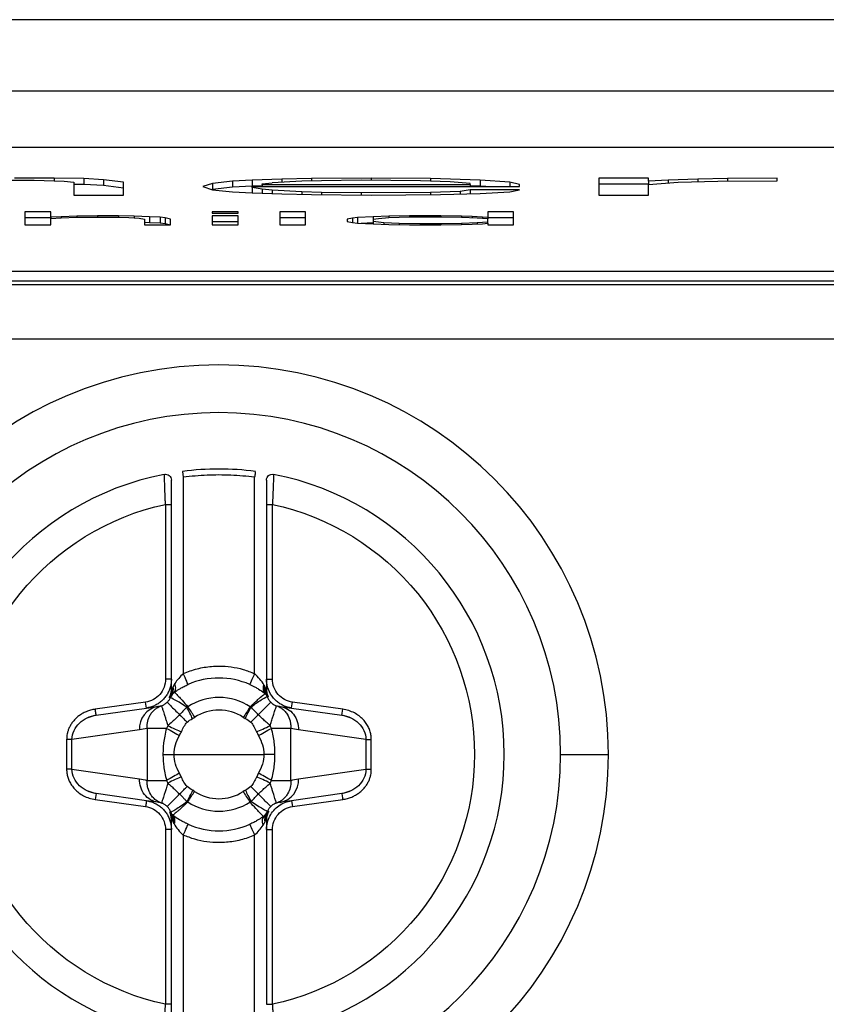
# Model space of a CAD drawing. Header units: millimetres. Extents: x 0 to 1118, y 0 to 864.
# Tile 19 of 48: x 395 to 409, y 302 to 319. Entities that reach past the tile are written whole.
import ezdxf

# ---------------------------------------------------------------- set-up
doc = ezdxf.new("R2010")
doc.units = ezdxf.units.MM

msp = doc.modelspace()

# ---------------------------------------------------------------- linework, layer by layer
for p, q in [((522.19, 318.996), (274.697, 318.996)), ((367.26, 317.8), (429.657, 317.8)), ((366.958, 316.853), (429.958, 316.853)), ((394.851, 316.296), (395.351, 316.296)), ((395.684, 316.331), (395.017, 316.331)), ((395.351, 316.296), (395.684, 316.287)), ((396.184, 316.322), (395.684, 316.331)), ((395.684, 316.331), (395.684, 316.287)), ((395.684, 316.287), (395.851, 316.278)), ((395.851, 316.278), (396.017, 316.26)), ((396.017, 316.26), (396.017, 316.046)), ((396.184, 316.222), (396.017, 316.225)), ((396.517, 316.304), (396.184, 316.322)), ((396.184, 316.322), (396.184, 316.222)), ((396.517, 316.205), (396.184, 316.222)), ((396.851, 316.26), (396.517, 316.304)), ((396.517, 316.304), (396.517, 316.205)), ((396.851, 316.046), (396.851, 316.26)), ((398.351, 316.242), (398.184, 316.189)), ((398.684, 316.278), (398.351, 316.242)), ((398.351, 316.242), (398.351, 316.142)), ((399.017, 316.296), (398.684, 316.278)), ((398.684, 316.278), (398.684, 316.178)), ((399.517, 316.313), (399.017, 316.296)), ((399.017, 316.296), (399.017, 316.196)), ((399.184, 316.233), (399.351, 316.251)), ((399.184, 316.224), (399.184, 316.233)), ((399.184, 316.224), (399.184, 316.189)), ((399.184, 316.224), (402.684, 316.224)), ((399.851, 316.278), (399.351, 316.251)), ((400.017, 316.322), (399.517, 316.313)), ((399.517, 316.313), (399.517, 316.26)), ((400.184, 316.287), (399.851, 316.278)), ((401.017, 316.331), (400.017, 316.322)), ((400.017, 316.322), (400.017, 316.282)), ((400.851, 316.296), (400.184, 316.287)), ((401.851, 316.287), (400.851, 316.296)), ((402.017, 316.322), (401.017, 316.331)), ((401.017, 316.331), (401.017, 316.294)), ((402.351, 316.269), (401.851, 316.287)), ((402.851, 316.296), (402.017, 316.322)), ((402.017, 316.322), (402.017, 316.281)), ((402.684, 316.242), (402.351, 316.269)), ((402.684, 316.224), (402.684, 316.242)), ((402.684, 316.224), (402.684, 316.189)), ((403.351, 316.26), (402.851, 316.296)), ((402.851, 316.296), (402.851, 316.196)), ((403.517, 316.224), (403.351, 316.26)), ((403.351, 316.26), (403.351, 316.189)), ((403.517, 316.189), (403.517, 316.224)), ((405.684, 316.331), (404.851, 316.331)), ((404.851, 316.331), (404.851, 316.046)), ((405.684, 316.231), (404.851, 316.231)), ((405.684, 316.278), (405.684, 316.331)), ((406.017, 316.296), (405.684, 316.278)), ((405.684, 316.278), (405.684, 316.224)), ((405.684, 316.224), (406.184, 316.26)), ((405.684, 316.046), (405.684, 316.224)), ((406.517, 316.313), (406.017, 316.296)), ((406.017, 316.296), (406.017, 316.248)), ((406.184, 316.26), (406.851, 316.278)), ((407.017, 316.322), (406.517, 316.313)), ((406.517, 316.313), (406.517, 316.269)), ((406.851, 316.278), (407.851, 316.287)), ((407.851, 316.331), (407.017, 316.322)), ((407.017, 316.322), (407.017, 316.279)), ((407.851, 316.287), (407.851, 316.331)), ((396.851, 316.16), (396.517, 316.205)), ((398.184, 316.189), (398.351, 316.135)), ((398.351, 316.142), (398.34, 316.139)), ((398.684, 316.178), (398.351, 316.142)), ((398.351, 316.135), (398.684, 316.1)), ((399.017, 316.196), (398.684, 316.178)), ((398.684, 316.1), (399.017, 316.082)), ((399.184, 316.202), (399.017, 316.196)), ((399.017, 316.171), (399.017, 316.189)), ((399.017, 316.189), (403.517, 316.189)), ((399.184, 316.144), (399.017, 316.171)), ((399.017, 316.171), (399.017, 316.082)), ((399.017, 316.082), (399.517, 316.064)), ((399.351, 316.126), (399.184, 316.144)), ((399.184, 316.144), (399.184, 316.076)), ((399.851, 316.1), (399.351, 316.126)), ((399.351, 316.126), (399.351, 316.07)), ((399.517, 316.064), (400.017, 316.055)), ((400.184, 316.091), (399.851, 316.1)), ((399.851, 316.1), (399.851, 316.058)), ((400.017, 316.055), (401.017, 316.046)), ((400.851, 316.082), (400.184, 316.091)), ((400.184, 316.091), (400.184, 316.054)), ((402.017, 316.091), (400.851, 316.082)), ((400.851, 316.082), (400.851, 316.048)), ((401.017, 316.046), (402.184, 316.055)), ((402.517, 316.108), (402.017, 316.091)), ((402.017, 316.091), (402.017, 316.054)), ((402.184, 316.055), (402.851, 316.073)), ((402.684, 316.135), (402.517, 316.108)), ((402.517, 316.108), (402.517, 316.064)), ((402.851, 316.196), (402.684, 316.201)), ((403.517, 316.135), (402.684, 316.135)), ((402.684, 316.135), (402.684, 316.068)), ((402.949, 316.189), (402.851, 316.196)), ((402.851, 316.073), (403.351, 316.1)), ((403.351, 316.1), (403.517, 316.135)), ((396.017, 316.046), (396.851, 316.046)), ((404.851, 316.046), (405.684, 316.046)), ((395.63, 315.765), (395.192, 315.765)), ((395.192, 315.765), (395.192, 315.545)), ((395.63, 315.671), (395.63, 315.765)), ((398.78, 315.765), (398.342, 315.765)), ((398.342, 315.765), (398.342, 315.741)), ((398.342, 315.741), (398.78, 315.741)), ((398.78, 315.741), (398.78, 315.765)), ((399.917, 315.765), (399.48, 315.765)), ((399.48, 315.765), (399.48, 315.545)), ((399.917, 315.545), (399.917, 315.765)), ((403.417, 315.765), (402.98, 315.765)), ((402.98, 315.765), (402.98, 315.666)), ((403.417, 315.545), (403.417, 315.765)), ((395.63, 315.665), (395.192, 315.665)), ((395.805, 315.68), (395.63, 315.671)), ((395.63, 315.671), (395.63, 315.652)), ((395.63, 315.652), (395.805, 315.662)), ((395.63, 315.545), (395.63, 315.652)), ((396.067, 315.69), (395.805, 315.68)), ((395.805, 315.68), (395.805, 315.662)), ((395.805, 315.662), (396.067, 315.671)), ((396.417, 315.694), (396.067, 315.69)), ((396.067, 315.69), (396.067, 315.671)), ((396.067, 315.671), (396.417, 315.676)), ((396.767, 315.694), (396.417, 315.694)), ((396.417, 315.694), (396.417, 315.676)), ((396.417, 315.676), (396.767, 315.671)), ((397.03, 315.69), (396.767, 315.694)), ((396.767, 315.694), (396.767, 315.671)), ((396.767, 315.671), (396.942, 315.666)), ((396.942, 315.666), (397.117, 315.657)), ((397.292, 315.68), (397.03, 315.69)), ((397.03, 315.69), (397.03, 315.662)), ((397.117, 315.657), (397.205, 315.638)), ((397.205, 315.638), (397.205, 315.545)), ((397.292, 315.58), (397.205, 315.584)), ((397.467, 315.671), (397.292, 315.68)), ((397.292, 315.68), (397.292, 315.58)), ((397.467, 315.571), (397.292, 315.58)), ((397.555, 315.662), (397.467, 315.671)), ((397.467, 315.671), (397.467, 315.571)), ((397.555, 315.562), (397.467, 315.571)), ((397.642, 315.638), (397.555, 315.662)), ((397.555, 315.662), (397.555, 315.562)), ((397.619, 315.545), (397.555, 315.562)), ((397.642, 315.545), (397.642, 315.638)), ((398.78, 315.694), (398.342, 315.694)), ((398.342, 315.694), (398.342, 315.545)), ((398.78, 315.595), (398.342, 315.595)), ((398.78, 315.545), (398.78, 315.694)), ((399.917, 315.665), (399.48, 315.665)), ((400.705, 315.657), (400.617, 315.638)), ((400.617, 315.638), (400.617, 315.601)), ((400.617, 315.601), (400.705, 315.582)), ((400.792, 315.666), (400.705, 315.657)), ((400.705, 315.657), (400.705, 315.582)), ((400.705, 315.582), (400.792, 315.573)), ((401.055, 315.68), (400.792, 315.666)), ((400.792, 315.666), (400.792, 315.573)), ((400.792, 315.573), (401.055, 315.559)), ((401.055, 315.58), (400.852, 315.57)), ((401.317, 315.69), (401.055, 315.68)), ((401.055, 315.68), (401.055, 315.634)), ((401.142, 315.648), (401.055, 315.634)), ((401.055, 315.634), (401.055, 315.606)), ((401.055, 315.606), (401.23, 315.582)), ((401.055, 315.606), (401.055, 315.559)), ((401.055, 315.559), (401.317, 315.549)), ((401.317, 315.662), (401.142, 315.648)), ((401.23, 315.582), (401.492, 315.573)), ((401.23, 315.582), (401.23, 315.553)), ((401.667, 315.694), (401.317, 315.69)), ((401.317, 315.69), (401.317, 315.662)), ((401.667, 315.671), (401.317, 315.662)), ((401.492, 315.573), (401.842, 315.568)), ((401.492, 315.573), (401.492, 315.547)), ((402.192, 315.694), (401.667, 315.694)), ((401.667, 315.694), (401.667, 315.671)), ((402.192, 315.671), (401.667, 315.671)), ((401.842, 315.568), (401.842, 315.545)), ((401.842, 315.568), (402.192, 315.568)), ((402.542, 315.69), (402.192, 315.694)), ((402.192, 315.694), (402.192, 315.671)), ((402.542, 315.666), (402.192, 315.671)), ((402.192, 315.568), (402.542, 315.573)), ((402.192, 315.568), (402.192, 315.545)), ((402.717, 315.685), (402.542, 315.69)), ((402.542, 315.69), (402.542, 315.666)), ((402.805, 315.657), (402.542, 315.666)), ((402.542, 315.573), (402.805, 315.582)), ((402.542, 315.573), (402.542, 315.549)), ((402.542, 315.549), (402.717, 315.554)), ((402.892, 315.676), (402.717, 315.685)), ((402.717, 315.685), (402.717, 315.66)), ((402.717, 315.554), (402.892, 315.563)), ((402.98, 315.643), (402.805, 315.657)), ((402.805, 315.582), (402.98, 315.596)), ((402.805, 315.582), (402.805, 315.559)), ((402.98, 315.666), (402.892, 315.676)), ((402.892, 315.676), (402.892, 315.65)), ((402.892, 315.563), (402.98, 315.573)), ((402.98, 315.666), (402.98, 315.643)), ((403.417, 315.665), (402.98, 315.665)), ((402.98, 315.596), (402.98, 315.643)), ((402.98, 315.573), (402.98, 315.596)), ((402.98, 315.573), (402.98, 315.545)), ((395.192, 315.545), (395.63, 315.545)), ((397.205, 315.545), (397.642, 315.545)), ((398.342, 315.545), (398.78, 315.545)), ((399.48, 315.545), (399.917, 315.545)), ((401.317, 315.549), (401.667, 315.545)), ((401.667, 315.545), (402.192, 315.545)), ((402.192, 315.545), (402.542, 315.549)), ((402.98, 315.545), (403.417, 315.545)), ((429.958, 314.76), (366.958, 314.76)), ((366.958, 314.6), (429.958, 314.6)), ((432.558, 314.533), (364.358, 314.533)), ((523.33, 313.623), (273.587, 313.623)), ((397.846, 311.397), (397.858, 311.298)), ((397.858, 311.298), (397.858, 307.995)), ((399.058, 307.995), (399.058, 311.298)), ((397.558, 310.841), (397.558, 307.901)), ((397.658, 307.901), (397.658, 310.841)), ((399.258, 310.841), (399.258, 307.901)), ((399.358, 307.901), (399.358, 310.841)), ((397.658, 307.901), (397.558, 307.901)), ((397.658, 307.736), (397.658, 307.901)), ((399.258, 307.901), (399.358, 307.901)), ((399.258, 307.901), (399.258, 307.736)), ((397.71, 307.681), (397.698, 307.672)), ((399.246, 307.65), (399.235, 307.66)), ((399.27, 307.611), (399.27, 307.611)), ((397.223, 307.515), (396.377, 307.396)), ((397.237, 307.416), (397.223, 307.515)), ((397.237, 307.416), (397.428, 307.443)), ((397.641, 307.593), (397.641, 307.593)), ((399.489, 307.443), (399.68, 307.416)), ((400.54, 307.396), (399.694, 307.515)), ((396.239, 307.252), (396.39, 307.299)), ((396.391, 307.297), (397.237, 307.416)), ((399.68, 307.416), (400.526, 307.297)), ((400.526, 307.297), (400.54, 307.396)), ((400.526, 307.299), (400.678, 307.252)), ((397.121, 307.047), (395.985, 306.887)), ((397.25, 307.074), (397.25, 306.199)), ((399.667, 306.199), (399.667, 307.074)), ((400.931, 306.887), (399.796, 307.047)), ((395.985, 306.887), (395.895, 306.887)), ((395.895, 306.887), (395.895, 306.385)), ((395.985, 306.385), (395.985, 306.887)), ((400.931, 306.887), (401.022, 306.887)), ((400.931, 306.887), (400.931, 306.385)), ((401.022, 306.385), (401.022, 306.887)), ((397.702, 306.636), (398.458, 306.636)), ((398.458, 306.636), (399.215, 306.636)), ((404.208, 306.636), (405.011, 306.636)), ((395.985, 306.385), (395.895, 306.385)), ((395.985, 306.385), (397.121, 306.226)), ((399.796, 306.226), (400.931, 306.385)), ((400.931, 306.385), (401.022, 306.385)), ((396.39, 305.974), (396.239, 306.021)), ((396.391, 305.976), (396.377, 305.877)), ((397.237, 305.857), (396.391, 305.976)), ((400.526, 305.976), (399.68, 305.857)), ((400.678, 306.021), (400.526, 305.974)), ((396.377, 305.877), (397.223, 305.758)), ((397.428, 305.83), (397.237, 305.857)), ((399.68, 305.857), (399.489, 305.83)), ((399.68, 305.857), (399.694, 305.758)), ((399.694, 305.758), (400.54, 305.877)), ((397.647, 305.662), (397.647, 305.662)), ((397.671, 305.622), (397.682, 305.612)), ((399.276, 305.68), (399.276, 305.679)), ((397.658, 305.371), (397.658, 305.537)), ((399.207, 305.592), (399.218, 305.601)), ((399.258, 305.537), (399.258, 305.371)), ((397.558, 305.371), (397.558, 302.432)), ((397.658, 305.371), (397.558, 305.371)), ((397.658, 302.432), (397.658, 305.371)), ((399.258, 305.371), (399.358, 305.371)), ((399.258, 305.371), (399.258, 302.432)), ((399.358, 302.432), (399.358, 305.371)), ((397.858, 305.278), (397.858, 301.975)), ((399.058, 301.975), (399.058, 305.278))]:
    msp.add_line(p, q)
at = {"flags": 128}
for points in [[(397.516, 306.636), (397.542, 306.636), (397.567, 306.636), (397.592, 306.636), (397.616, 306.636), (397.639, 306.636), (397.661, 306.636), (397.682, 306.636), (397.702, 306.636)], [(399.401, 306.636), (399.375, 306.636), (399.35, 306.636), (399.325, 306.636), (399.301, 306.636), (399.278, 306.636), (399.256, 306.636), (399.235, 306.636), (399.215, 306.636)]]:
    msp.add_lwpolyline(points, dxfattribs=at)
for centre, radius, start, end in [((398.458, 306.636), 6.553, 0, 180), ((398.458, 306.636), 5.75, 0, 180), ((398.458, 306.636), 4.8, 82.6656, 97.3344), ((398.458, 306.636), 4.8, 101.0397, 180), ((398.458, 306.636), 4.8, 0, 78.9603), ((398.458, 306.636), 1.285, 66.1722, 113.825), ((397.497, 307.073), 0.377, 100.5412, 183.9308), ((398.458, 306.636), 0.746, 56.6665, 123.0408), ((401.146, 306.244), 2.457, 151.0327, 156.0586), ((398.458, 306.636), 6.553, 180, 0), ((398.458, 306.636), 5.75, 180, 0), ((398.458, 306.636), 4.8, 180, 258.9603), ((398.458, 306.636), 4.8, 281.0397, 0), ((399.42, 306.2), 0.377, 280.5412, 3.9308), ((395.771, 307.029), 2.457, 331.0327, 336.0586), ((398.458, 306.636), 0.746, 236.6665, 303.0408), ((398.458, 306.636), 1.285, 246.1729, 293.8252)]:
    msp.add_arc(centre, radius, start, end)
for points, knots in [([(397.539, 311.347), (397.568, 311.353), (397.599, 311.345), (397.645, 311.308), (397.658, 311.279), (397.658, 311.249)], [0, 0, 0, 0, 0.5, 0.5, 1, 1, 1, 1]), ([(397.558, 310.841), (397.557, 310.863), (397.556, 310.906), (397.553, 310.968), (397.551, 311.025), (397.549, 311.077), (397.547, 311.123), (397.546, 311.165), (397.544, 311.222), (397.541, 311.286), (397.54, 311.338), (397.539, 311.344), (397.539, 311.347)], [0, 0, 0, 0, 0.08321, 0.162752, 0.23862, 0.310809, 0.379318, 0.444147, 0.505297, 0.673596, 0.838421, 1, 1, 1, 1]), ([(397.658, 310.841), (397.658, 310.947), (397.658, 311.053), (397.658, 311.204), (397.658, 311.249), (397.658, 311.249)], [0, 0, 0, 0, 0.5, 0.5, 1, 1, 1, 1]), ([(399.058, 311.298), (398.992, 311.306), (398.859, 311.321), (398.659, 311.333), (398.458, 311.338), (398.258, 311.333), (398.058, 311.321), (397.925, 311.306), (397.858, 311.298)], [0, 0, 0, 0, 0.167175, 0.33374, 0.5, 0.66626, 0.832825, 1, 1, 1, 1]), ([(399.071, 311.397), (399.071, 311.397), (399.07, 311.386), (399.065, 311.347), (399.061, 311.32), (399.058, 311.298)], [0, 0, 0, 0, 0.5, 0.5, 1, 1, 1, 1]), ([(399.258, 311.249), (399.258, 311.279), (399.272, 311.308), (399.317, 311.345), (399.349, 311.353), (399.378, 311.347)], [0, 0, 0, 0, 0.5, 0.5, 1, 1, 1, 1]), ([(399.258, 311.249), (399.258, 311.249), (399.258, 311.204), (399.258, 311.053), (399.258, 310.947), (399.258, 310.841)], [0, 0, 0, 0, 0.5, 0.5, 1, 1, 1, 1]), ([(399.378, 311.347), (399.377, 311.347), (399.377, 311.345), (399.377, 311.332), (399.376, 311.312), (399.375, 311.283), (399.374, 311.246), (399.372, 311.191), (399.369, 311.107), (399.364, 310.985), (399.36, 310.891), (399.358, 310.841)], [0, 0, 0, 0, 0.080565, 0.161919, 0.244095, 0.327122, 0.411028, 0.495836, 0.643959, 0.812033, 1, 1, 1, 1]), ([(397.558, 302.432), (396.596, 302.638), (395.733, 303.167), (394.496, 304.698), (394.158, 305.652), (394.158, 307.62), (394.496, 308.575), (395.733, 310.105), (396.596, 310.635), (397.558, 310.841)], [0, 0, 0, 0, 0.25, 0.25, 0.5, 0.5, 0.75, 0.75, 1, 1, 1, 1]), ([(397.558, 310.841), (397.583, 310.841), (397.611, 310.841), (397.649, 310.841), (397.658, 310.841), (397.658, 310.841)], [0, 0, 0, 0, 0.5, 0.5, 1, 1, 1, 1]), ([(399.258, 310.841), (399.258, 310.841), (399.267, 310.841), (399.306, 310.841), (399.334, 310.841), (399.358, 310.841)], [0, 0, 0, 0, 0.5, 0.5, 1, 1, 1, 1]), ([(399.358, 310.841), (400.321, 310.635), (401.183, 310.105), (402.421, 308.575), (402.758, 307.62), (402.758, 305.652), (402.421, 304.698), (401.183, 303.167), (400.321, 302.638), (399.358, 302.432)], [0, 0, 0, 0, 0.25, 0.25, 0.5, 0.5, 0.75, 0.75, 1, 1, 1, 1]), ([(397.858, 307.995), (397.897, 308.011), (397.973, 308.042), (398.091, 308.077), (398.212, 308.103), (398.334, 308.118), (398.486, 308.124), (398.664, 308.112), (398.867, 308.071), (398.994, 308.02), (399.058, 307.995)], [0, 0, 0, 0, 0.100657, 0.200297, 0.29962, 0.399329, 0.500123, 0.667197, 0.832734, 1, 1, 1, 1]), ([(397.939, 307.812), (397.939, 307.812), (397.931, 307.83), (397.9, 307.901), (397.877, 307.952), (397.858, 307.995)], [0, 0, 0, 0, 0.5, 0.5, 1, 1, 1, 1]), ([(399.058, 307.995), (399.039, 307.952), (399.017, 307.901), (398.985, 307.83), (398.978, 307.812), (398.977, 307.812)], [0, 0, 0, 0, 0.5, 0.5, 1, 1, 1, 1]), ([(397.558, 307.901), (397.558, 307.808), (397.524, 307.715), (397.402, 307.575), (397.315, 307.528), (397.223, 307.515)], [0, 0, 0, 0, 0.5, 0.5, 1, 1, 1, 1]), ([(397.658, 307.901), (397.657, 307.878), (397.655, 307.831), (397.64, 307.762), (397.615, 307.696), (397.582, 307.635), (397.54, 307.579), (397.49, 307.529), (397.433, 307.487), (397.372, 307.454), (397.306, 307.429), (397.26, 307.42), (397.237, 307.416)], [0, 0, 0, 0, 0.100222, 0.200291, 0.300246, 0.400125, 0.499968, 0.599814, 0.699701, 0.799668, 0.899755, 1, 1, 1, 1]), ([(397.693, 307.669), (397.712, 307.682), (397.725, 307.705), (397.733, 307.763), (397.728, 307.798), (397.716, 307.829)], [0, 0, 0, 0, 0.5, 0.5, 1, 1, 1, 1]), ([(397.693, 307.669), (397.705, 307.677), (397.728, 307.694), (397.767, 307.72), (397.814, 307.749), (397.871, 307.78), (397.917, 307.801), (397.939, 307.812)], [0, 0, 0, 0, 0.177982, 0.353743, 0.527652, 0.762772, 1, 1, 1, 1]), ([(398.977, 307.812), (398.992, 307.805), (399.024, 307.79), (399.074, 307.765), (399.145, 307.724), (399.205, 307.683), (399.239, 307.657), (399.248, 307.65)], [0, 0, 0, 0, 0.135654, 0.293465, 0.474264, 0.863534, 1, 1, 1, 1]), ([(399.248, 307.65), (399.228, 307.666), (399.214, 307.69), (399.203, 307.748), (399.206, 307.779), (399.215, 307.808)], [0, 0, 0, 0, 0.5, 0.5, 1, 1, 1, 1]), ([(399.68, 307.416), (399.657, 307.42), (399.611, 307.429), (399.545, 307.454), (399.483, 307.487), (399.427, 307.529), (399.353, 307.603), (399.28, 307.724), (399.259, 307.841), (399.258, 307.9), (399.258, 307.901)], [0, 0, 0, 0, 0.100429, 0.200709, 0.300879, 0.400977, 0.501043, 0.747195, 0.993978, 1, 1, 1, 1]), ([(399.694, 307.515), (399.602, 307.528), (399.515, 307.575), (399.393, 307.715), (399.358, 307.808), (399.358, 307.901)], [0, 0, 0, 0, 0.5, 0.5, 1, 1, 1, 1]), ([(397.622, 307.592), (397.629, 307.607), (397.643, 307.637), (397.656, 307.685), (397.658, 307.719), (397.658, 307.736)], [0, 0, 0, 0, 0.323707, 0.656853, 1, 1, 1, 1]), ([(397.669, 307.736), (397.668, 307.729), (397.664, 307.703), (397.654, 307.664), (397.638, 307.623), (397.627, 307.602), (397.622, 307.592)], [0, 0, 0, 0, 0.152184, 0.530321, 0.785824, 1, 1, 1, 1]), ([(397.642, 307.619), (397.645, 307.622), (397.65, 307.629), (397.657, 307.636), (397.661, 307.64)], [0, 0, 0, 0, 0.509187, 1, 1, 1, 1]), ([(397.71, 307.681), (397.711, 307.68), (397.713, 307.678), (397.725, 307.665), (397.746, 307.644), (397.782, 307.607), (397.844, 307.543), (397.903, 307.476), (397.937, 307.438)], [0, 0, 0, 0, 0.111026, 0.230944, 0.359666, 0.497271, 0.712512, 1, 1, 1, 1]), ([(398.984, 307.436), (398.999, 307.451), (399.027, 307.478), (399.066, 307.515), (399.098, 307.544), (399.124, 307.567), (399.144, 307.585), (399.18, 307.616), (399.223, 307.651), (399.231, 307.657), (399.235, 307.66)], [0, 0, 0, 0, 0.116826, 0.221027, 0.312349, 0.390766, 0.456277, 0.508858, 0.774523, 1, 1, 1, 1]), ([(398.996, 307.433), (399.067, 307.487), (399.136, 307.534), (399.237, 307.595), (399.268, 307.61), (399.27, 307.611)], [0, 0, 0, 0, 0.5, 0.5, 1, 1, 1, 1]), ([(399.288, 307.606), (399.282, 307.619), (399.269, 307.647), (399.257, 307.691), (399.252, 307.721), (399.249, 307.736)], [0, 0, 0, 0, 0.3233, 0.659901, 1, 1, 1, 1]), ([(399.258, 307.736), (399.258, 307.735), (399.258, 307.712), (399.263, 307.667), (399.28, 307.626), (399.288, 307.606)], [0, 0, 0, 0, 0.019293, 0.519732, 1, 1, 1, 1]), ([(399.26, 307.639), (399.263, 307.637), (399.268, 307.631), (399.273, 307.626), (399.275, 307.623)], [0, 0, 0, 0, 0.465235, 1, 1, 1, 1]), ([(399.27, 307.611), (399.277, 307.592), (399.29, 307.556), (399.316, 307.528), (399.329, 307.513)], [0, 0, 0, 0, 0.506108, 1, 1, 1, 1]), ([(397.25, 307.074), (397.249, 307.096), (397.249, 307.136), (397.263, 307.214), (397.292, 307.288), (397.338, 307.354), (397.381, 307.396), (397.432, 307.432), (397.47, 307.447), (397.491, 307.455)], [0, 0, 0, 0, 0.130826, 0.235825, 0.47108, 0.603467, 0.735804, 0.85261, 1, 1, 1, 1]), ([(397.491, 307.455), (397.509, 307.462), (397.545, 307.476), (397.574, 307.501), (397.588, 307.513)], [0, 0, 0, 0, 0.507, 1, 1, 1, 1]), ([(397.491, 307.455), (397.492, 307.454), (397.492, 307.452), (397.495, 307.441), (397.501, 307.423), (397.51, 307.396), (397.522, 307.358), (397.538, 307.31), (397.555, 307.254), (397.576, 307.189), (397.59, 307.144), (397.598, 307.119)], [0, 0, 0, 0, 0.092239, 0.184572, 0.28143, 0.385977, 0.500101, 0.61655, 0.750057, 0.861085, 1, 1, 1, 1]), ([(397.588, 307.513), (397.599, 307.525), (397.62, 307.549), (397.634, 307.578), (397.641, 307.593)], [0, 0, 0, 0, 0.4973395, 1, 1, 1, 1]), ([(397.588, 307.513), (397.59, 307.511), (397.609, 307.492), (397.685, 307.415), (397.741, 307.359), (397.796, 307.303)], [0, 0, 0, 0, 0.5, 0.5, 1, 1, 1, 1]), ([(397.917, 307.43), (397.844, 307.479), (397.774, 307.521), (397.673, 307.577), (397.643, 307.592), (397.641, 307.593)], [0, 0, 0, 0, 0.5, 0.5, 1, 1, 1, 1]), ([(398.984, 307.436), (398.83, 307.537), (398.646, 307.593), (398.276, 307.594), (398.092, 307.539), (397.937, 307.438)], [0, 0, 0, 0, 0.5, 0.5, 1, 1, 1, 1]), ([(399.329, 307.513), (399.327, 307.511), (399.307, 307.491), (399.23, 307.414), (399.175, 307.358), (399.12, 307.303)], [0, 0, 0, 0, 0.5, 0.5, 1, 1, 1, 1]), ([(399.319, 307.119), (399.324, 307.136), (399.335, 307.168), (399.348, 307.212), (399.364, 307.26), (399.379, 307.31), (399.398, 307.368), (399.413, 307.416), (399.424, 307.448), (399.425, 307.453), (399.425, 307.455)], [0, 0, 0, 0, 0.095827, 0.179251, 0.250284, 0.383821, 0.500387, 0.684925, 0.846606, 1, 1, 1, 1]), ([(399.329, 307.513), (399.343, 307.501), (399.372, 307.476), (399.407, 307.462), (399.425, 307.455)], [0, 0, 0, 0, 0.492819, 1, 1, 1, 1]), ([(399.425, 307.455), (399.441, 307.449), (399.47, 307.438), (399.517, 307.41), (399.564, 307.371), (399.618, 307.301), (399.652, 307.223), (399.667, 307.14), (399.667, 307.098), (399.667, 307.074)], [0, 0, 0, 0, 0.108447, 0.199934, 0.350086, 0.500235, 0.749799, 0.860378, 1, 1, 1, 1]), ([(399.489, 307.443), (399.575, 307.431), (399.656, 307.383), (399.768, 307.239), (399.798, 307.143), (399.796, 307.047)], [0, 0, 0, 0, 0.5, 0.5, 1, 1, 1, 1]), ([(399.68, 307.416), (399.68, 307.416), (399.682, 307.426), (399.687, 307.464), (399.691, 307.492), (399.694, 307.515)], [0, 0, 0, 0, 0.5, 0.5, 1, 1, 1, 1]), ([(396.377, 307.396), (396.35, 307.391), (396.299, 307.382), (396.226, 307.356), (396.159, 307.323), (396.099, 307.284), (396.048, 307.24), (396.003, 307.191), (395.967, 307.14), (395.939, 307.088), (395.918, 307.036), (395.904, 306.985), (395.896, 306.935), (395.895, 306.903), (395.895, 306.887)], [0, 0, 0, 0, 0.1049156, 0.2059255, 0.3030038, 0.3962063, 0.485501, 0.5709222, 0.6523928, 0.7299257, 0.8034791, 0.8730535, 0.9386044, 1, 1, 1, 1]), ([(395.985, 306.887), (395.986, 306.99), (396.034, 307.09), (396.185, 307.236), (396.286, 307.282), (396.391, 307.297)], [0, 0, 0, 0, 0.5, 0.5, 1, 1, 1, 1]), ([(396.391, 307.297), (396.391, 307.297), (396.389, 307.307), (396.384, 307.345), (396.38, 307.373), (396.377, 307.396)], [0, 0, 0, 0, 0.5, 0.5, 1, 1, 1, 1]), ([(397.796, 307.303), (397.782, 307.288), (397.75, 307.258), (397.709, 307.219), (397.656, 307.174), (397.622, 307.141), (397.598, 307.119)], [0, 0, 0, 0, 0.230367, 0.480028, 0.633695, 1, 1, 1, 1]), ([(397.917, 307.43), (397.896, 307.407), (397.856, 307.364), (397.815, 307.322), (397.796, 307.303)], [0, 0, 0, 0, 0.536732, 1, 1, 1, 1]), ([(399.12, 307.303), (399.101, 307.323), (399.069, 307.355), (399.027, 307.398), (399.006, 307.423), (398.996, 307.433)], [0, 0, 0, 0, 0.458667, 0.760553, 1, 1, 1, 1]), ([(399.319, 307.119), (399.302, 307.134), (399.267, 307.167), (399.2, 307.227), (399.151, 307.273), (399.12, 307.303)], [0, 0, 0, 0, 0.255023, 0.528662, 1, 1, 1, 1]), ([(400.526, 307.297), (400.631, 307.282), (400.732, 307.236), (400.883, 307.09), (400.931, 306.99), (400.931, 306.887)], [0, 0, 0, 0, 0.5, 0.5, 1, 1, 1, 1]), ([(401.022, 306.887), (401.021, 306.908), (401.019, 306.952), (401.005, 307.02), (400.978, 307.09), (400.939, 307.159), (400.885, 307.225), (400.817, 307.285), (400.736, 307.336), (400.643, 307.376), (400.575, 307.389), (400.54, 307.396)], [0, 0, 0, 0, 0.082999, 0.173132, 0.270354, 0.374602, 0.485815, 0.60395, 0.728998, 0.860991, 1, 1, 1, 1]), ([(397.575, 307.074), (397.506, 307.074), (397.439, 307.074), (397.325, 307.074), (397.279, 307.074), (397.25, 307.074)], [0, 0, 0, 0, 0.5, 0.5, 1, 1, 1, 1]), ([(397.575, 307.074), (397.564, 307.031), (397.545, 306.951), (397.527, 306.837), (397.517, 306.734), (397.516, 306.669), (397.516, 306.636)], [0, 0, 0, 0, 0.299652, 0.55453, 0.781678, 1, 1, 1, 1]), ([(399.667, 307.074), (399.638, 307.074), (399.592, 307.074), (399.478, 307.074), (399.411, 307.074), (399.342, 307.074)], [0, 0, 0, 0, 0.5, 0.5, 1, 1, 1, 1]), ([(399.401, 306.636), (399.401, 306.669), (399.399, 306.736), (399.389, 306.839), (399.372, 306.953), (399.352, 307.031), (399.342, 307.074)], [0, 0, 0, 0, 0.220944, 0.45092, 0.703892, 1, 1, 1, 1]), ([(397.516, 306.636), (397.516, 306.604), (397.517, 306.537), (397.528, 306.434), (397.545, 306.32), (397.565, 306.241), (397.575, 306.199)], [0, 0, 0, 0, 0.220944, 0.45092, 0.703892, 1, 1, 1, 1]), ([(399.342, 306.199), (399.352, 306.242), (399.372, 306.321), (399.389, 306.435), (399.399, 306.538), (399.401, 306.604), (399.401, 306.636)], [0, 0, 0, 0, 0.299652, 0.5545303, 0.7816783, 1, 1, 1, 1]), ([(395.895, 306.385), (395.895, 306.364), (395.897, 306.32), (395.912, 306.253), (395.938, 306.183), (395.978, 306.114), (396.032, 306.047), (396.1, 305.987), (396.181, 305.936), (396.274, 305.896), (396.342, 305.883), (396.377, 305.877)], [0, 0, 0, 0, 0.082999, 0.173132, 0.270354, 0.374602, 0.485815, 0.60395, 0.728998, 0.860991, 1, 1, 1, 1]), ([(396.391, 305.976), (396.286, 305.99), (396.185, 306.037), (396.034, 306.182), (395.986, 306.283), (395.985, 306.385)], [0, 0, 0, 0, 0.5, 0.5, 1, 1, 1, 1]), ([(400.931, 306.385), (400.931, 306.283), (400.883, 306.182), (400.732, 306.037), (400.631, 305.99), (400.526, 305.976)], [0, 0, 0, 0, 0.5, 0.5, 1, 1, 1, 1]), ([(400.54, 305.877), (400.566, 305.881), (400.618, 305.89), (400.691, 305.916), (400.758, 305.949), (400.817, 305.989), (400.869, 306.033), (400.913, 306.081), (400.95, 306.132), (400.978, 306.184), (400.999, 306.237), (401.013, 306.288), (401.021, 306.338), (401.022, 306.37), (401.022, 306.385)], [0, 0, 0, 0, 0.1049156, 0.2059255, 0.3030038, 0.3962063, 0.485501, 0.5709222, 0.6523928, 0.7299257, 0.8034791, 0.8730535, 0.9386044, 1, 1, 1, 1]), ([(397.428, 305.83), (397.342, 305.842), (397.261, 305.89), (397.149, 306.034), (397.119, 306.13), (397.121, 306.226)], [0, 0, 0, 0, 0.5, 0.5, 1, 1, 1, 1]), ([(397.491, 305.817), (397.476, 305.823), (397.447, 305.834), (397.4, 305.862), (397.353, 305.902), (397.298, 305.971), (397.265, 306.05), (397.249, 306.132), (397.25, 306.175), (397.25, 306.199)], [0, 0, 0, 0, 0.108448, 0.199934, 0.350086, 0.500235, 0.749799, 0.860378, 1, 1, 1, 1]), ([(397.25, 306.199), (397.279, 306.199), (397.325, 306.199), (397.439, 306.199), (397.506, 306.199), (397.575, 306.199)], [0, 0, 0, 0, 0.5, 0.5, 1, 1, 1, 1]), ([(397.598, 306.154), (397.592, 306.137), (397.582, 306.104), (397.568, 306.061), (397.553, 306.013), (397.538, 305.963), (397.519, 305.905), (397.504, 305.857), (397.493, 305.824), (397.492, 305.82), (397.491, 305.817)], [0, 0, 0, 0, 0.095827, 0.179251, 0.250284, 0.383821, 0.500387, 0.684925, 0.846606, 1, 1, 1, 1]), ([(397.598, 306.154), (397.615, 306.138), (397.65, 306.106), (397.717, 306.046), (397.766, 305.999), (397.796, 305.97)], [0, 0, 0, 0, 0.255023, 0.528662, 1, 1, 1, 1]), ([(399.12, 305.97), (399.135, 305.984), (399.166, 306.014), (399.208, 306.054), (399.261, 306.099), (399.295, 306.131), (399.319, 306.154)], [0, 0, 0, 0, 0.230367, 0.480028, 0.633695, 1, 1, 1, 1]), ([(399.425, 305.817), (399.425, 305.818), (399.425, 305.82), (399.421, 305.831), (399.415, 305.85), (399.406, 305.877), (399.395, 305.914), (399.379, 305.963), (399.362, 306.019), (399.341, 306.084), (399.327, 306.129), (399.319, 306.154)], [0, 0, 0, 0, 0.092239, 0.184572, 0.28143, 0.385977, 0.500102, 0.61655, 0.750057, 0.861085, 1, 1, 1, 1]), ([(399.342, 306.199), (399.411, 306.199), (399.478, 306.199), (399.592, 306.199), (399.638, 306.199), (399.667, 306.199)], [0, 0, 0, 0, 0.5, 0.5, 1, 1, 1, 1]), ([(399.667, 306.199), (399.667, 306.176), (399.667, 306.136), (399.654, 306.058), (399.625, 305.985), (399.579, 305.919), (399.536, 305.877), (399.485, 305.841), (399.447, 305.826), (399.425, 305.817)], [0, 0, 0, 0, 0.130826, 0.235825, 0.47108, 0.603467, 0.735804, 0.85261, 1, 1, 1, 1]), ([(397.588, 305.759), (397.59, 305.761), (397.61, 305.781), (397.686, 305.859), (397.742, 305.915), (397.796, 305.97)], [0, 0, 0, 0, 0.5, 0.5, 1, 1, 1, 1]), ([(397.796, 305.97), (397.816, 305.95), (397.848, 305.917), (397.889, 305.874), (397.911, 305.85), (397.92, 305.839)], [0, 0, 0, 0, 0.4586665, 0.7605525, 1, 1, 1, 1]), ([(399, 305.843), (399.021, 305.866), (399.061, 305.908), (399.101, 305.95), (399.12, 305.97)], [0, 0, 0, 0, 0.536732, 1, 1, 1, 1]), ([(399.329, 305.759), (399.327, 305.761), (399.308, 305.781), (399.231, 305.858), (399.176, 305.914), (399.12, 305.97)], [0, 0, 0, 0, 0.5, 0.5, 1, 1, 1, 1]), ([(400.526, 305.976), (400.526, 305.976), (400.527, 305.966), (400.533, 305.927), (400.537, 305.9), (400.54, 305.877)], [0, 0, 0, 0, 0.5, 0.5, 1, 1, 1, 1]), ([(397.237, 305.857), (397.237, 305.857), (397.235, 305.847), (397.23, 305.808), (397.226, 305.781), (397.223, 305.758)], [0, 0, 0, 0, 0.5, 0.5, 1, 1, 1, 1]), ([(397.237, 305.857), (397.26, 305.852), (397.306, 305.844), (397.372, 305.819), (397.433, 305.786), (397.49, 305.744), (397.54, 305.694), (397.582, 305.638), (397.615, 305.576), (397.64, 305.51), (397.655, 305.442), (397.657, 305.395), (397.658, 305.371)], [0, 0, 0, 0, 0.100222, 0.200291, 0.300246, 0.400125, 0.499968, 0.599814, 0.699701, 0.799668, 0.899755, 1, 1, 1, 1]), ([(397.588, 305.759), (397.574, 305.772), (397.545, 305.797), (397.509, 305.811), (397.491, 305.817)], [0, 0, 0, 0, 0.492809, 1, 1, 1, 1]), ([(397.92, 305.839), (397.85, 305.785), (397.781, 305.739), (397.68, 305.678), (397.649, 305.663), (397.647, 305.662)], [0, 0, 0, 0, 0.5, 0.5, 1, 1, 1, 1]), ([(397.933, 305.837), (397.918, 305.822), (397.889, 305.794), (397.851, 305.758), (397.819, 305.728), (397.793, 305.705), (397.773, 305.688), (397.736, 305.656), (397.694, 305.622), (397.686, 305.615), (397.682, 305.612)], [0, 0, 0, 0, 0.116826, 0.221027, 0.312349, 0.390766, 0.456277, 0.508858, 0.774523, 1, 1, 1, 1]), ([(397.933, 305.837), (398.087, 305.735), (398.271, 305.68), (398.641, 305.679), (398.825, 305.733), (398.98, 305.834)], [0, 0, 0, 0, 0.5, 0.5, 1, 1, 1, 1]), ([(399.207, 305.592), (399.206, 305.593), (399.204, 305.595), (399.191, 305.608), (399.17, 305.629), (399.134, 305.665), (399.073, 305.73), (399.014, 305.796), (398.98, 305.834)], [0, 0, 0, 0, 0.111026, 0.230944, 0.359666, 0.497271, 0.712512, 1, 1, 1, 1]), ([(399, 305.843), (399.073, 305.794), (399.142, 305.752), (399.243, 305.695), (399.274, 305.681), (399.276, 305.68)], [0, 0, 0, 0, 0.5, 0.5, 1, 1, 1, 1]), ([(399.258, 305.371), (399.258, 305.373), (399.258, 305.413), (399.269, 305.492), (399.31, 305.601), (399.376, 305.698), (399.463, 305.775), (399.566, 305.833), (399.642, 305.849), (399.68, 305.857)], [0, 0, 0, 0, 0.006018, 0.171952, 0.337541, 0.502963, 0.668396, 0.834016, 1, 1, 1, 1]), ([(399.425, 305.817), (399.407, 305.811), (399.372, 305.797), (399.343, 305.772), (399.329, 305.759)], [0, 0, 0, 0, 0.50699, 1, 1, 1, 1]), ([(397.223, 305.758), (397.315, 305.745), (397.402, 305.698), (397.524, 305.557), (397.558, 305.464), (397.558, 305.371)], [0, 0, 0, 0, 0.5, 0.5, 1, 1, 1, 1]), ([(397.647, 305.662), (397.64, 305.68), (397.626, 305.716), (397.601, 305.745), (397.588, 305.759)], [0, 0, 0, 0, 0.5061076, 1, 1, 1, 1]), ([(397.658, 305.537), (397.657, 305.56), (397.654, 305.605), (397.637, 305.647), (397.629, 305.667)], [0, 0, 0, 0, 0.510477, 1, 1, 1, 1]), ([(397.629, 305.667), (397.635, 305.653), (397.647, 305.626), (397.66, 305.582), (397.665, 305.552), (397.668, 305.537)], [0, 0, 0, 0, 0.3233533, 0.6599529, 1, 1, 1, 1]), ([(397.656, 305.633), (397.654, 305.636), (397.648, 305.642), (397.644, 305.647), (397.642, 305.65)], [0, 0, 0, 0, 0.470869, 1, 1, 1, 1]), ([(397.669, 305.623), (397.689, 305.607), (397.703, 305.582), (397.714, 305.525), (397.711, 305.493), (397.702, 305.465)], [0, 0, 0, 0, 0.5, 0.5, 1, 1, 1, 1]), ([(397.939, 305.461), (397.924, 305.468), (397.892, 305.482), (397.843, 305.508), (397.772, 305.549), (397.711, 305.59), (397.677, 305.616), (397.669, 305.623)], [0, 0, 0, 0, 0.135621, 0.293429, 0.474253, 0.863571, 1, 1, 1, 1]), ([(399.247, 305.537), (399.249, 305.544), (399.253, 305.57), (399.263, 305.609), (399.278, 305.649), (399.29, 305.67), (399.295, 305.68)], [0, 0, 0, 0, 0.152184, 0.530322, 0.785831, 1, 1, 1, 1]), ([(399.274, 305.654), (399.272, 305.65), (399.266, 305.644), (399.259, 305.636), (399.256, 305.633)], [0, 0, 0, 0, 0.509187, 1, 1, 1, 1]), ([(399.295, 305.68), (399.289, 305.669), (399.278, 305.647), (399.264, 305.601), (399.258, 305.563), (399.258, 305.537), (399.258, 305.537)], [0, 0, 0, 0, 0.242101, 0.489491, 0.98262, 1, 1, 1, 1]), ([(399.329, 305.759), (399.318, 305.748), (399.296, 305.724), (399.283, 305.694), (399.276, 305.68)], [0, 0, 0, 0, 0.497339, 1, 1, 1, 1]), ([(399.358, 305.371), (399.358, 305.464), (399.393, 305.557), (399.515, 305.698), (399.602, 305.745), (399.694, 305.758)], [0, 0, 0, 0, 0.5, 0.5, 1, 1, 1, 1]), ([(397.858, 305.278), (397.877, 305.321), (397.9, 305.372), (397.931, 305.443), (397.939, 305.461), (397.939, 305.461)], [0, 0, 0, 0, 0.5, 0.5, 1, 1, 1, 1]), ([(399.223, 305.604), (399.212, 305.595), (399.189, 305.579), (399.15, 305.553), (399.103, 305.524), (399.045, 305.492), (399, 305.471), (398.977, 305.461)], [0, 0, 0, 0, 0.177981, 0.353741, 0.527649, 0.76276, 1, 1, 1, 1]), ([(398.977, 305.461), (398.977, 305.461), (398.985, 305.443), (399.017, 305.372), (399.039, 305.321), (399.058, 305.278)], [0, 0, 0, 0, 0.5, 0.5, 1, 1, 1, 1]), ([(399.223, 305.604), (399.205, 305.59), (399.192, 305.567), (399.183, 305.509), (399.189, 305.475), (399.2, 305.443)], [0, 0, 0, 0, 0.5, 0.5, 1, 1, 1, 1]), ([(399.058, 305.278), (399.02, 305.262), (398.944, 305.23), (398.825, 305.195), (398.705, 305.17), (398.582, 305.155), (398.431, 305.148), (398.253, 305.161), (398.05, 305.202), (397.922, 305.253), (397.858, 305.278)], [0, 0, 0, 0, 0.100657, 0.200297, 0.29962, 0.399329, 0.500123, 0.667197, 0.832734, 1, 1, 1, 1]), ([(397.539, 301.925), (397.539, 301.926), (397.539, 301.928), (397.54, 301.94), (397.54, 301.961), (397.541, 301.99), (397.543, 302.027), (397.545, 302.082), (397.548, 302.166), (397.552, 302.288), (397.556, 302.382), (397.558, 302.432)], [0, 0, 0, 0, 0.080565, 0.161919, 0.244095, 0.327122, 0.411028, 0.495836, 0.643959, 0.812033, 1, 1, 1, 1]), ([(397.658, 302.432), (397.658, 302.432), (397.649, 302.432), (397.611, 302.432), (397.583, 302.432), (397.558, 302.432)], [0, 0, 0, 0, 0.5, 0.5, 1, 1, 1, 1]), ([(397.658, 302.023), (397.658, 302.023), (397.658, 302.068), (397.658, 302.22), (397.658, 302.326), (397.658, 302.432)], [0, 0, 0, 0, 0.5, 0.5, 1, 1, 1, 1]), ([(399.258, 302.432), (399.258, 302.432), (399.269, 302.432), (399.306, 302.432), (399.332, 302.432), (399.358, 302.432)], [0, 0, 0, 0, 0.5, 0.5, 1, 1, 1, 1]), ([(399.358, 302.432), (399.359, 302.41), (399.361, 302.367), (399.364, 302.305), (399.366, 302.248), (399.368, 302.196), (399.37, 302.149), (399.371, 302.108), (399.373, 302.05), (399.375, 301.987), (399.377, 301.935), (399.377, 301.928), (399.378, 301.925)], [0, 0, 0, 0, 0.08321, 0.162752, 0.23862, 0.310809, 0.379318, 0.444147, 0.505297, 0.673596, 0.838421, 1, 1, 1, 1])]:
    msp.add_open_spline(points, degree=3, knots=knots)
for points in [[(397.858, 307.995), (397.803, 307.946), (397.753, 307.884), (397.716, 307.829)], [(399.215, 307.808), (399.177, 307.866), (399.121, 307.939), (399.058, 307.995)], [(397.661, 307.64), (397.689, 307.672), (397.699, 307.725), (397.686, 307.775)], [(397.686, 307.775), (397.679, 307.761), (397.674, 307.747), (397.669, 307.736)], [(397.716, 307.829), (397.704, 307.812), (397.694, 307.793), (397.686, 307.775)], [(399.231, 307.778), (399.226, 307.788), (399.221, 307.798), (399.215, 307.808)], [(399.26, 307.639), (399.229, 307.672), (399.218, 307.728), (399.231, 307.778)], [(399.249, 307.736), (399.245, 307.748), (399.239, 307.763), (399.231, 307.778)], [(397.622, 307.592), (397.628, 307.601), (397.634, 307.609), (397.642, 307.619)], [(397.71, 307.681), (397.679, 307.659), (397.655, 307.628), (397.641, 307.593)], [(397.71, 307.681), (397.68, 307.659), (397.655, 307.627), (397.641, 307.593)], [(397.669, 307.736), (397.675, 307.695), (397.665, 307.652), (397.642, 307.619)], [(397.669, 307.736), (397.662, 307.736), (397.658, 307.736), (397.658, 307.736)], [(397.661, 307.64), (397.669, 307.649), (397.68, 307.659), (397.693, 307.669)], [(397.693, 307.669), (397.699, 307.673), (397.705, 307.677), (397.71, 307.681)], [(399.235, 307.66), (399.239, 307.657), (399.243, 307.654), (399.248, 307.65)], [(399.235, 307.66), (399.251, 307.648), (399.264, 307.63), (399.27, 307.611)], [(399.27, 307.611), (399.263, 307.63), (399.251, 307.648), (399.235, 307.66)], [(399.275, 307.623), (399.253, 307.655), (399.244, 307.697), (399.249, 307.736)], [(399.248, 307.65), (399.253, 307.646), (399.257, 307.642), (399.26, 307.639)], [(399.258, 307.736), (399.258, 307.736), (399.255, 307.736), (399.249, 307.736)], [(399.288, 307.606), (399.28, 307.61), (399.274, 307.611), (399.27, 307.611)], [(399.275, 307.623), (399.28, 307.617), (399.284, 307.611), (399.288, 307.606)], [(397.428, 307.443), (397.451, 307.446), (397.472, 307.45), (397.491, 307.455)], [(397.641, 307.593), (397.636, 307.595), (397.63, 307.594), (397.622, 307.592)], [(397.937, 307.438), (397.93, 307.435), (397.924, 307.432), (397.917, 307.43)], [(398.052, 307.262), (398.021, 307.309), (397.979, 307.373), (397.937, 307.438)], [(398.984, 307.436), (398.941, 307.371), (398.899, 307.306), (398.868, 307.259)], [(398.996, 307.433), (398.992, 307.434), (398.988, 307.435), (398.984, 307.436)], [(399.425, 307.455), (399.445, 307.45), (399.466, 307.446), (399.489, 307.443)], [(397.796, 307.303), (397.844, 307.255), (397.889, 307.21), (397.923, 307.176)], [(398.013, 307.239), (397.99, 307.291), (397.955, 307.361), (397.917, 307.43)], [(399.12, 307.303), (399.073, 307.255), (399.028, 307.21), (398.994, 307.176)], [(397.598, 307.119), (397.591, 307.104), (397.583, 307.089), (397.575, 307.074)], [(397.598, 307.119), (397.68, 307.079), (397.765, 307.041), (397.826, 307.017)], [(397.826, 307.017), (397.854, 307.079), (397.882, 307.135), (397.923, 307.176)], [(397.923, 307.176), (397.948, 307.201), (397.979, 307.221), (398.013, 307.239)], [(398.013, 307.239), (398.026, 307.246), (398.039, 307.254), (398.052, 307.262)], [(398.868, 307.259), (398.879, 307.253), (398.89, 307.246), (398.9, 307.241)], [(398.9, 307.241), (398.936, 307.222), (398.968, 307.202), (398.994, 307.176)], [(398.994, 307.176), (399.035, 307.135), (399.063, 307.079), (399.091, 307.017)], [(399.091, 307.017), (399.152, 307.041), (399.237, 307.079), (399.319, 307.119)], [(399.342, 307.074), (399.334, 307.089), (399.326, 307.104), (399.319, 307.119)], [(397.25, 307.074), (397.207, 307.062), (397.164, 307.053), (397.121, 307.047)], [(397.575, 307.074), (397.656, 307.031), (397.737, 306.985), (397.793, 306.952)], [(397.702, 306.636), (397.702, 306.746), (397.739, 306.854), (397.793, 306.952)], [(397.793, 306.952), (397.805, 306.974), (397.815, 306.996), (397.826, 307.017)], [(399.091, 307.017), (399.101, 306.996), (399.112, 306.974), (399.123, 306.952)], [(399.123, 306.952), (399.179, 306.985), (399.261, 307.031), (399.342, 307.074)], [(399.123, 306.952), (399.178, 306.854), (399.215, 306.746), (399.215, 306.636)], [(399.796, 307.047), (399.753, 307.053), (399.71, 307.062), (399.667, 307.074)], [(397.793, 306.32), (397.739, 306.419), (397.702, 306.527), (397.702, 306.636)], [(399.215, 306.636), (399.215, 306.527), (399.178, 306.419), (399.123, 306.32)], [(397.793, 306.32), (397.737, 306.287), (397.656, 306.242), (397.575, 306.199)], [(397.826, 306.255), (397.815, 306.277), (397.805, 306.299), (397.793, 306.32)], [(399.123, 306.32), (399.112, 306.299), (399.101, 306.277), (399.091, 306.255)], [(399.342, 306.199), (399.261, 306.242), (399.179, 306.287), (399.123, 306.32)], [(397.121, 306.226), (397.164, 306.219), (397.207, 306.21), (397.25, 306.199)], [(397.575, 306.199), (397.583, 306.184), (397.591, 306.169), (397.598, 306.154)], [(397.826, 306.255), (397.765, 306.232), (397.68, 306.194), (397.598, 306.154)], [(397.923, 306.097), (397.882, 306.138), (397.854, 306.194), (397.826, 306.255)], [(399.091, 306.255), (399.063, 306.194), (399.035, 306.138), (398.994, 306.097)], [(399.319, 306.154), (399.237, 306.194), (399.152, 306.232), (399.091, 306.255)], [(399.319, 306.154), (399.326, 306.169), (399.334, 306.184), (399.342, 306.199)], [(399.667, 306.199), (399.71, 306.21), (399.753, 306.219), (399.796, 306.226)], [(397.796, 305.97), (397.844, 306.018), (397.889, 306.063), (397.923, 306.097)], [(398.016, 306.032), (397.981, 306.05), (397.949, 306.071), (397.923, 306.097)], [(397.933, 305.837), (397.975, 305.902), (398.018, 305.966), (398.049, 306.013)], [(398.049, 306.013), (398.038, 306.02), (398.027, 306.026), (398.016, 306.032)], [(398.904, 306.034), (398.891, 306.027), (398.878, 306.019), (398.865, 306.011)], [(398.865, 306.011), (398.896, 305.964), (398.938, 305.9), (398.98, 305.834)], [(398.994, 306.097), (398.969, 306.072), (398.938, 306.052), (398.904, 306.034)], [(398.904, 306.034), (398.927, 305.981), (398.962, 305.912), (399, 305.843)], [(399.12, 305.97), (399.073, 306.017), (399.028, 306.062), (398.994, 306.097)], [(397.491, 305.817), (397.472, 305.822), (397.451, 305.827), (397.428, 305.83)], [(397.92, 305.839), (397.925, 305.839), (397.929, 305.838), (397.933, 305.837)], [(398.98, 305.834), (398.987, 305.837), (398.993, 305.84), (399, 305.843)], [(399.489, 305.83), (399.466, 305.827), (399.445, 305.822), (399.425, 305.817)], [(397.629, 305.667), (397.637, 305.663), (397.643, 305.661), (397.647, 305.662)], [(397.642, 305.65), (397.637, 305.656), (397.633, 305.662), (397.629, 305.667)], [(397.642, 305.65), (397.663, 305.617), (397.672, 305.576), (397.668, 305.537)], [(397.647, 305.662), (397.653, 305.643), (397.666, 305.625), (397.682, 305.612)], [(397.647, 305.662), (397.653, 305.643), (397.666, 305.625), (397.682, 305.612)], [(397.669, 305.623), (397.664, 305.626), (397.66, 305.63), (397.656, 305.633)], [(397.656, 305.633), (397.688, 305.601), (397.699, 305.545), (397.686, 305.494)], [(397.682, 305.612), (397.678, 305.615), (397.674, 305.619), (397.669, 305.623)], [(399.207, 305.592), (399.237, 305.614), (399.262, 305.645), (399.276, 305.68)], [(399.207, 305.592), (399.237, 305.614), (399.262, 305.645), (399.276, 305.679)], [(399.256, 305.633), (399.227, 305.601), (399.217, 305.547), (399.231, 305.498)], [(399.256, 305.633), (399.247, 305.624), (399.236, 305.613), (399.223, 305.604)], [(399.247, 305.537), (399.242, 305.577), (399.252, 305.621), (399.274, 305.654)], [(399.295, 305.68), (399.289, 305.672), (399.283, 305.663), (399.274, 305.654)], [(399.276, 305.679), (399.281, 305.678), (399.287, 305.678), (399.295, 305.68)], [(397.658, 305.537), (397.658, 305.537), (397.661, 305.537), (397.668, 305.537)], [(397.668, 305.537), (397.672, 305.524), (397.678, 305.509), (397.686, 305.494)], [(397.686, 305.494), (397.69, 305.484), (397.696, 305.474), (397.702, 305.465)], [(397.702, 305.465), (397.739, 305.407), (397.795, 305.334), (397.858, 305.278)], [(399.2, 305.443), (399.212, 305.461), (399.223, 305.48), (399.231, 305.498)], [(399.223, 305.604), (399.217, 305.599), (399.212, 305.596), (399.207, 305.592)], [(399.231, 305.498), (399.238, 305.512), (399.243, 305.525), (399.247, 305.537)], [(399.247, 305.537), (399.255, 305.537), (399.258, 305.537), (399.258, 305.537)], [(399.058, 305.278), (399.114, 305.327), (399.164, 305.389), (399.2, 305.443)]]:
    msp.add_open_spline(points, degree=3)

doc.saveas('drawing.dxf')
